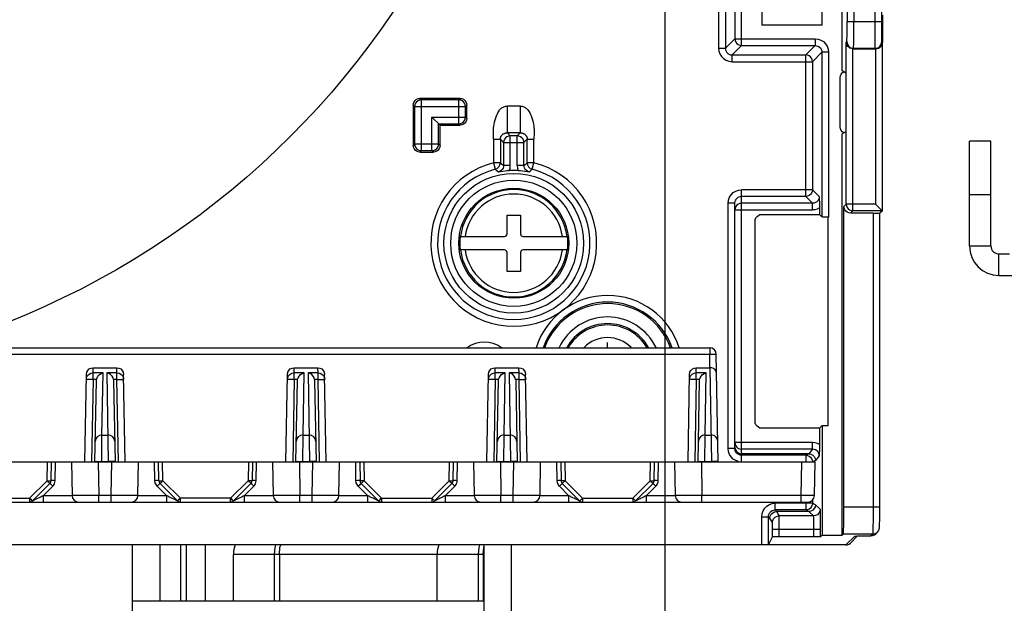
# Model space of a CAD drawing. Extents: x 33 to 410, y 33 to 287.
# Tile 84 of 90: x 306.45 to 318.71, y 211.27 to 218.53. Entities that reach past the tile are written whole.
import ezdxf

# ---------------------------------------------------------------- set-up
doc = ezdxf.new("R2010")
doc.units = 0
doc.header["$LTSCALE"] = 23.1
doc.layers.get('0').update_dxf_attribs({"linetype": 'CONTINUOUS'})
for name, color, linetype in [('ALL_AXIS', 7, 'CONTINUOUS'), ('ALL_CURVE', 7, 'CONTINUOUS'), ('ALL_DIM', 7, 'CONTINUOUS'), ('ALL_FEATURES', 7, 'CONTINUOUS')]:
    doc.layers.add(name, color=color, linetype=linetype)
doc.dimstyles.get("Standard").update_dxf_attribs({"dimtxt": 2.5, "dimasz": 2.5, "dimexe": 1.25, "dimexo": 0.625, "dimtad": 1, "dimcen": 2.5, "dimazin": 3, "dimtfac": 1, "dimtmove": 0, "dimatfit": 3})

# ---------------------------------------------------------------- blocks, each defined once
blk = doc.blocks.new('_OPEN')
at = {"color": 0, "linetype": 'BYBLOCK'}
for p, q in [((0, 0), (-1, 0.25)), ((-1, -0.25), (0, 0)), ((-1, 0), (0, 0))]:
    blk.add_line(p, q, dxfattribs=at)
blk = doc.blocks.new('*D37')
at = {"layer": 'ALL_DIM', "color": 2, "linetype": 'CONTINUOUS'}
for p, q in [((314.489, 200.627), (314.489, 255.698)), ((322.672, 250.29), (322.672, 255.698)), ((314.489, 254.698), (318.581, 254.698)), ((322.672, 254.698), (318.581, 254.698)), ((322.672, 200.627), (322.672, 240.247))]:
    blk.add_line(p, q, dxfattribs=at)
at = {"layer": 'ALL_DIM', "color": 2, "linetype": 'CONTINUOUS', "xscale": 2, "yscale": 2, "zscale": 2, "rotation": 180}
blk.add_blockref('_OPEN', (314.489, 254.698), dxfattribs=at)
at = {"layer": 'ALL_DIM', "color": 2, "linetype": 'CONTINUOUS', "xscale": 2, "yscale": 2, "zscale": 2}
blk.add_blockref('_OPEN', (322.672, 254.698), dxfattribs=at)
blk = doc.blocks.new('*D39')
at = {"layer": 'ALL_DIM', "color": 2, "linetype": 'CONTINUOUS'}
for p, q in [((266.176, 174.83), (266.176, 261.698)), ((330.396, 251), (330.396, 261.698)), ((266.176, 260.698), (298.286, 260.698)), ((330.396, 260.698), (298.286, 260.698))]:
    blk.add_line(p, q, dxfattribs=at)
at = {"layer": 'ALL_DIM', "color": 2, "linetype": 'CONTINUOUS', "xscale": 2, "yscale": 2, "zscale": 2, "rotation": 180}
blk.add_blockref('_OPEN', (266.176, 260.698), dxfattribs=at)
at = {"layer": 'ALL_DIM', "color": 2, "linetype": 'CONTINUOUS', "xscale": 2, "yscale": 2, "zscale": 2}
blk.add_blockref('_OPEN', (330.396, 260.698), dxfattribs=at)
blk = doc.blocks.new('*D40')
at = {"layer": 'ALL_DIM', "color": 2, "linetype": 'CONTINUOUS'}
for p, q in [((266.176, 174.83), (266.176, 255.698)), ((314.489, 200.627), (314.489, 255.698)), ((266.176, 254.698), (290.333, 254.698)), ((314.489, 254.698), (290.333, 254.698))]:
    blk.add_line(p, q, dxfattribs=at)
at = {"layer": 'ALL_DIM', "color": 2, "linetype": 'CONTINUOUS', "xscale": 2, "yscale": 2, "zscale": 2, "rotation": 180}
blk.add_blockref('_OPEN', (266.176, 254.698), dxfattribs=at)
at = {"layer": 'ALL_DIM', "color": 2, "linetype": 'CONTINUOUS', "xscale": 2, "yscale": 2, "zscale": 2}
blk.add_blockref('_OPEN', (314.489, 254.698), dxfattribs=at)

msp = doc.modelspace()

# ---------------------------------------------------------------- linework, layer by layer
at = {"color": 2, "linetype": 'CONTINUOUS'}
msp.add_circle((302.491, 224.413), 10.366, dxfattribs=at)
at = {"layer": 'ALL_AXIS', "color": 7, "linetype": 'CONTINUOUS'}
for radius, start, end in [(0.668, 25.3862, 154.6138), (0.585, 29.4125, 150.5875)]:
    msp.add_arc((313.771, 214.165), radius, start, end, dxfattribs=at)
at = {"layer": 'ALL_AXIS', "color": 9, "linetype": 'CONTINUOUS'}
for radius, start, end in [(0.568, 30.6325, 149.3675), (0.411, 44.7617, 135.2383)]:
    msp.add_arc((313.771, 214.165), radius, start, end, dxfattribs=at)
at = {"layer": 'ALL_CURVE', "color": 40, "linetype": 'CONTINUOUS'}
msp.add_line((313.771, 214.449), (313.771, 214.516), dxfattribs=at)
at = {"layer": 'ALL_FEATURES', "color": 9, "linetype": 'CONTINUOUS'}
for p, q in [((316.757, 231.542), (316.757, 218.513)), ((316.84, 231.544), (316.84, 218.513)), ((317.099, 231.547), (317.099, 218.513)), ((317.183, 231.549), (317.183, 218.513)), ((315.155, 225.765), (315.155, 218.179)), ((315.239, 225.765), (315.239, 218.179)), ((315.356, 225.647), (315.356, 218.297)), ((315.44, 218.213), (315.44, 225.731)), ((316.757, 218.513), (317.183, 218.513)), ((315.356, 218.297), (315.239, 218.179)), ((315.356, 218.297), (316.358, 218.297)), ((316.358, 218.297), (316.358, 218.213)), ((315.155, 218.179), (315.239, 218.179)), ((315.44, 218.213), (315.322, 218.096)), ((315.44, 218.213), (316.358, 218.213)), ((316.241, 218.096), (316.358, 218.213)), ((316.745, 218.255), (316.752, 218.262)), ((316.745, 216.239), (316.745, 218.255)), ((316.828, 216.156), (316.828, 218.173)), ((316.83, 218.173), (316.836, 218.179)), ((316.836, 218.179), (317.103, 218.179)), ((317.103, 218.179), (317.109, 218.173)), ((317.111, 218.173), (317.111, 216.239)), ((317.187, 218.262), (317.194, 218.255)), ((317.194, 218.255), (317.194, 216.156)), ((315.322, 218.012), (315.322, 218.096)), ((315.322, 218.096), (316.241, 218.096)), ((316.241, 216.334), (316.241, 218.096)), ((316.324, 218.012), (316.442, 218.13)), ((316.442, 218.13), (316.442, 216.078)), ((316.525, 218.13), (316.442, 218.13)), ((316.525, 218.13), (316.525, 216.077)), ((315.322, 218.012), (316.324, 218.012)), ((316.324, 218.012), (316.324, 216.418)), ((311.451, 217.537), (311.433, 217.555)), ((311.451, 216.905), (311.451, 217.537)), ((311.916, 217.537), (311.451, 217.537)), ((311.916, 217.537), (311.934, 217.555)), ((311.916, 217.239), (311.916, 217.537)), ((311.367, 217.454), (311.35, 217.471)), ((311.367, 217.454), (311.367, 216.988)), ((311.367, 217.454), (312, 217.454)), ((312, 217.454), (312.018, 217.471)), ((312, 217.322), (312, 217.454)), ((312.522, 217.125), (312.522, 217.459)), ((312.682, 217.459), (312.522, 217.459)), ((312.682, 217.459), (312.682, 217.125)), ((311.582, 216.905), (311.582, 217.322)), ((311.582, 217.322), (312, 217.322)), ((312, 217.322), (312.018, 217.304)), ((311.666, 216.988), (311.666, 217.239)), ((311.666, 217.239), (311.916, 217.239)), ((311.916, 217.239), (311.934, 217.221)), ((312.351, 217.046), (312.351, 216.753)), ((312.351, 217.046), (312.435, 217.046)), ((312.435, 217.046), (312.435, 216.753)), ((312.475, 217.005), (312.435, 217.046)), ((312.682, 217.125), (312.522, 217.125)), ((312.559, 217.089), (312.522, 217.125)), ((312.559, 216.721), (312.559, 217.089)), ((312.645, 217.089), (312.559, 217.089)), ((312.645, 217.089), (312.682, 217.125)), ((312.645, 216.721), (312.645, 217.089)), ((312.729, 217.005), (312.77, 217.046)), ((312.77, 216.753), (312.77, 217.046)), ((312.77, 217.046), (312.853, 217.046)), ((312.853, 216.753), (312.853, 217.046)), ((312.855, 217.1), (312.854, 217.068)), ((311.367, 216.988), (311.35, 216.97)), ((311.367, 216.988), (311.666, 216.988)), ((311.666, 216.988), (311.684, 216.97)), ((312.475, 217.005), (312.475, 216.721)), ((312.475, 217.005), (312.729, 217.005)), ((312.729, 216.721), (312.729, 217.005)), ((311.451, 216.905), (311.433, 216.887)), ((311.451, 216.905), (311.582, 216.905)), ((311.582, 216.905), (311.6, 216.887)), ((312.351, 216.753), (312.371, 216.672)), ((312.435, 216.753), (312.351, 216.753)), ((312.559, 216.721), (312.475, 216.721)), ((312.729, 216.721), (312.645, 216.721)), ((312.853, 216.753), (312.77, 216.753)), ((312.833, 216.672), (312.853, 216.753)), ((315.441, 213.029), (315.441, 216.418)), ((316.324, 216.418), (315.441, 216.418)), ((316.241, 216.334), (315.441, 216.334)), ((316.325, 216.25), (316.241, 216.334)), ((316.409, 216.333), (316.324, 216.418)), ((315.274, 213.194), (315.274, 216.251)), ((315.358, 216.251), (315.274, 216.251)), ((316.325, 216.25), (315.441, 216.25)), ((316.325, 216.166), (316.325, 216.25)), ((316.714, 216.209), (316.745, 216.239)), ((317.111, 216.239), (316.745, 216.239)), ((315.358, 216.166), (316.325, 216.166)), ((316.798, 216.125), (316.828, 216.156)), ((317.194, 216.156), (316.828, 216.156)), ((317.079, 216.125), (317.079, 212.463)), ((311.917, 215.751), (311.917, 215.751)), ((313.287, 215.751), (313.288, 215.751)), ((318.28, 215.718), (318.547, 215.718)), ((318.648, 215.351), (318.648, 215.618)), ((292.459, 214.368), (315.044, 214.368)), ((315.044, 214.449), (315.044, 214.368)), ((315.047, 214.201), (315.044, 214.368)), ((307.36, 214.136), (307.361, 214.201)), ((307.36, 214.055), (307.36, 214.136)), ((307.485, 214.136), (307.36, 214.136)), ((307.471, 213.363), (307.485, 214.136)), ((307.533, 214.136), (307.55, 213.029)), ((307.658, 214.136), (307.533, 214.136)), ((307.658, 214.136), (307.657, 214.201)), ((307.658, 214.055), (307.658, 214.136)), ((309.865, 214.136), (309.866, 214.201)), ((309.865, 214.055), (309.865, 214.136)), ((309.99, 214.136), (309.865, 214.136)), ((309.976, 213.363), (309.99, 214.136)), ((310.038, 214.136), (310.055, 213.029)), ((310.163, 214.136), (310.038, 214.136)), ((310.163, 214.136), (310.162, 214.201)), ((310.163, 214.055), (310.163, 214.136)), ((312.37, 214.136), (312.371, 214.201)), ((312.37, 214.055), (312.37, 214.136)), ((312.495, 214.136), (312.37, 214.136)), ((312.481, 213.363), (312.495, 214.136)), ((312.543, 214.136), (312.56, 213.029)), ((312.668, 214.136), (312.543, 214.136)), ((312.668, 214.136), (312.667, 214.201)), ((312.668, 214.055), (312.668, 214.136)), ((314.875, 214.136), (314.876, 214.201)), ((314.875, 214.055), (314.875, 214.136)), ((315, 214.136), (314.875, 214.136)), ((314.986, 213.363), (315, 214.136)), ((315.046, 214.201), (315.065, 213.029)), ((307.322, 214.056), (307.3, 214.056)), ((307.36, 214.055), (307.342, 213.029)), ((307.402, 214.055), (307.36, 214.055)), ((307.658, 214.055), (307.615, 214.055)), ((307.676, 213.029), (307.658, 214.055)), ((307.658, 214.055), (307.684, 214.055)), ((309.827, 214.056), (309.805, 214.056)), ((309.865, 214.055), (309.847, 213.029)), ((309.907, 214.055), (309.865, 214.055)), ((310.163, 214.055), (310.12, 214.055)), ((310.181, 213.029), (310.163, 214.055)), ((310.163, 214.055), (310.189, 214.055)), ((312.332, 214.056), (312.31, 214.056)), ((312.37, 214.055), (312.352, 213.029)), ((312.412, 214.055), (312.37, 214.055)), ((312.668, 214.055), (312.625, 214.055)), ((312.686, 213.029), (312.668, 214.055)), ((312.668, 214.055), (312.681, 214.055)), ((312.681, 214.055), (312.706, 214.056)), ((314.837, 214.056), (314.815, 214.056)), ((314.875, 214.055), (314.857, 213.029)), ((314.917, 214.055), (314.875, 214.055)), ((307.467, 213.029), (307.471, 213.363)), ((309.972, 213.029), (309.976, 213.363)), ((312.477, 213.029), (312.481, 213.363)), ((314.982, 213.029), (314.986, 213.363)), ((316.325, 213.27), (315.358, 213.27)), ((316.325, 213.186), (316.325, 213.27)), ((315.358, 213.194), (315.274, 213.194)), ((316.325, 213.186), (315.441, 213.186)), ((316.278, 213.129), (316.241, 213.111)), ((316.241, 213.111), (316.241, 213.029)), ((316.241, 213.111), (316.241, 213.111)), ((316.325, 213.186), (316.278, 213.129)), ((306.786, 212.794), (306.791, 213.029)), ((306.887, 212.794), (306.891, 213.029)), ((307.408, 213.036), (307.435, 213.035)), ((307.425, 213.029), (307.432, 212.61)), ((307.435, 213.035), (307.467, 213.035)), ((307.467, 213.035), (307.55, 213.035)), ((307.582, 213.035), (307.55, 213.035)), ((307.609, 213.036), (307.582, 213.035)), ((307.585, 212.61), (307.592, 213.029)), ((308.131, 212.794), (308.127, 213.029)), ((308.231, 212.794), (308.227, 213.029)), ((309.296, 213.029), (309.291, 212.794)), ((309.392, 212.794), (309.396, 213.029)), ((309.913, 213.036), (309.94, 213.035)), ((309.93, 213.029), (309.937, 212.61)), ((309.94, 213.035), (309.972, 213.035)), ((309.972, 213.035), (310.055, 213.035)), ((310.087, 213.035), (310.055, 213.035)), ((310.114, 213.036), (310.087, 213.035)), ((310.09, 212.61), (310.097, 213.029)), ((310.636, 212.794), (310.632, 213.029)), ((310.732, 213.029), (310.736, 212.794)), ((311.796, 212.794), (311.801, 213.029)), ((311.897, 212.794), (311.901, 213.029)), ((312.418, 213.036), (312.445, 213.035)), ((312.435, 213.029), (312.442, 212.61)), ((312.445, 213.035), (312.477, 213.035)), ((312.477, 213.035), (312.56, 213.035)), ((312.592, 213.035), (312.56, 213.035)), ((312.619, 213.036), (312.592, 213.035)), ((312.595, 212.61), (312.602, 213.029)), ((313.141, 212.794), (313.137, 213.029)), ((313.237, 213.029), (313.241, 212.794)), ((314.301, 212.794), (314.306, 213.029)), ((314.402, 212.794), (314.406, 213.029)), ((314.923, 213.036), (314.95, 213.035)), ((314.94, 213.029), (314.947, 212.61)), ((314.95, 213.035), (314.982, 213.035)), ((314.982, 213.035), (315.065, 213.035)), ((316.182, 212.61), (316.19, 213.029)), ((316.323, 213.043), (316.324, 213.029)), ((316.361, 213.046), (316.329, 213.03)), ((316.409, 213.103), (316.361, 213.046)), ((306.569, 212.577), (306.786, 212.794)), ((308.448, 212.577), (308.231, 212.794)), ((309.291, 212.794), (309.074, 212.577)), ((310.736, 212.794), (310.953, 212.577)), ((311.579, 212.577), (311.796, 212.794)), ((313.241, 212.794), (313.458, 212.577)), ((314.084, 212.577), (314.301, 212.794)), ((306.742, 212.61), (306.857, 212.725)), ((308.275, 212.61), (308.16, 212.725)), ((309.247, 212.61), (309.362, 212.725)), ((310.78, 212.61), (310.665, 212.725)), ((311.752, 212.61), (311.867, 212.725)), ((313.285, 212.61), (313.17, 212.725)), ((314.257, 212.61), (314.372, 212.725)), ((305.943, 212.577), (306.569, 212.577)), ((306.569, 212.577), (306.569, 212.528)), ((306.742, 212.528), (306.742, 212.61)), ((306.742, 212.61), (307.098, 212.61)), ((307.432, 212.528), (307.432, 212.61)), ((307.585, 212.61), (307.432, 212.61)), ((307.585, 212.528), (307.585, 212.61)), ((307.919, 212.61), (308.275, 212.61)), ((308.275, 212.61), (308.275, 212.528)), ((308.448, 212.528), (308.448, 212.577)), ((309.074, 212.577), (308.448, 212.577)), ((309.074, 212.528), (309.074, 212.577)), ((309.247, 212.528), (309.247, 212.61)), ((309.247, 212.61), (309.603, 212.61)), ((309.937, 212.528), (309.937, 212.61)), ((310.09, 212.61), (309.937, 212.61)), ((310.09, 212.528), (310.09, 212.61)), ((310.424, 212.61), (310.78, 212.61)), ((310.78, 212.61), (310.78, 212.528)), ((310.953, 212.577), (310.953, 212.528)), ((310.953, 212.577), (311.579, 212.577)), ((311.579, 212.577), (311.579, 212.528)), ((311.752, 212.528), (311.752, 212.61)), ((311.752, 212.61), (312.108, 212.61)), ((312.442, 212.528), (312.442, 212.61)), ((312.595, 212.61), (312.442, 212.61)), ((312.595, 212.528), (312.595, 212.61)), ((312.929, 212.61), (313.285, 212.61)), ((313.285, 212.61), (313.285, 212.528)), ((313.458, 212.577), (313.458, 212.528)), ((313.458, 212.577), (314.084, 212.577)), ((314.084, 212.577), (314.084, 212.528)), ((314.257, 212.528), (314.257, 212.61)), ((314.257, 212.61), (314.613, 212.61)), ((314.947, 212.528), (314.947, 212.61)), ((316.182, 212.61), (314.947, 212.61)), ((315.859, 212.43), (315.859, 212.513)), ((316.324, 212.513), (315.859, 212.513)), ((316.182, 212.528), (316.182, 212.61)), ((316.241, 212.528), (316.241, 212.43)), ((316.324, 212.513), (316.323, 212.498)), ((316.324, 212.553), (316.324, 212.513)), ((316.361, 212.495), (316.324, 212.513)), ((315.878, 212.411), (315.859, 212.43)), ((315.908, 212.356), (315.878, 212.411)), ((316.241, 212.43), (316.241, 212.43)), ((316.278, 212.411), (316.241, 212.43)), ((316.338, 212.356), (316.278, 212.411)), ((316.421, 212.439), (316.361, 212.495)), ((317.163, 212.463), (316.714, 212.463)), ((315.692, 211.994), (315.692, 212.346)), ((315.692, 212.346), (315.776, 212.346)), ((315.794, 212.328), (315.776, 212.346)), ((315.824, 212.272), (315.794, 212.328)), ((315.825, 212.224), (315.825, 212.253)), ((316.338, 212.356), (315.908, 212.356)), ((315.908, 212.26), (315.908, 212.317)), ((315.908, 212.189), (315.908, 212.26)), ((315.825, 212.189), (315.825, 212.224)), ((315.825, 212.189), (316.425, 212.189)), ((315.908, 212.095), (315.908, 212.189)), ((316.342, 212.095), (316.342, 212.189)), ((316.425, 212.096), (316.425, 212.189)), ((317.075, 212.129), (316.709, 212.129)), ((317.075, 212.129), (317.053, 212.107)), ((316.74, 211.994), (316.85, 212.104)), ((316.888, 212.106), (316.897, 212.106)), ((316.914, 212.106), (316.936, 212.107)), ((316.956, 212.107), (316.96, 212.107)), ((308.191, 211.994), (308.191, 211.292)), ((308.451, 211.994), (308.451, 211.292)), ((312.235, 211.877), (309.108, 211.877)), ((309.622, 211.292), (309.622, 211.877)), ((309.681, 211.877), (309.681, 211.292)), ((312.161, 211.292), (312.161, 211.877)), ((312.22, 211.877), (312.22, 211.292))]:
    msp.add_line(p, q, dxfattribs=at)
at = {"layer": 'ALL_FEATURES', "color": 7, "linetype": 'CONTINUOUS'}
for p, q in [((315.692, 225.479), (315.692, 218.465)), ((316.694, 217.897), (316.694, 225.081)), ((316.443, 218.465), (316.443, 224.811)), ((317.195, 218.59), (317.195, 218.255)), ((316.443, 218.465), (315.692, 218.465)), ((316.828, 218.173), (317.111, 218.173)), ((316.737, 217.875), (316.694, 217.897)), ((316.671, 217.198), (316.671, 217.813)), ((316.696, 217.873), (316.713, 217.886)), ((316.739, 217.792), (316.739, 217.137)), ((311.934, 217.555), (311.433, 217.555)), ((311.35, 217.471), (311.35, 216.97)), ((312.018, 217.304), (312.018, 217.471)), ((311.684, 217.221), (311.582, 217.322)), ((311.684, 216.97), (311.684, 217.221)), ((311.684, 217.221), (311.934, 217.221)), ((316.739, 217.137), (316.694, 217.115)), ((316.694, 212.114), (316.694, 217.115)), ((316.713, 217.126), (316.696, 217.139)), ((318.547, 217.021), (318.28, 217.021)), ((318.547, 215.718), (318.547, 217.021)), ((311.433, 216.887), (311.6, 216.887)), ((318.547, 216.353), (318.28, 216.353)), ((315.358, 213.194), (315.358, 216.251)), ((316.41, 216.19), (316.41, 216.109)), ((316.714, 212.463), (316.714, 216.209)), ((317.194, 216.156), (317.111, 216.239)), ((312.519, 215.868), (312.519, 216.102)), ((312.519, 216.102), (312.686, 216.102)), ((312.686, 216.102), (312.686, 215.868)), ((315.692, 216.109), (316.41, 216.109)), ((316.41, 216.109), (316.442, 216.078)), ((316.518, 213.48), (316.518, 216.077)), ((317.079, 216.125), (316.798, 216.125)), ((317.195, 216.155), (317.163, 216.124)), ((317.163, 212.44), (317.163, 216.124)), ((315.608, 213.531), (315.608, 216.026)), ((311.935, 215.835), (312.485, 215.835)), ((312.719, 215.835), (313.27, 215.835)), ((312.485, 215.668), (311.935, 215.668)), ((312.519, 215.401), (312.519, 215.634)), ((312.686, 215.634), (312.686, 215.401)), ((313.27, 215.668), (312.719, 215.668)), ((318.648, 215.618), (318.781, 215.618)), ((312.686, 215.401), (312.519, 215.401)), ((292.459, 214.449), (315.044, 214.449)), ((315.149, 213.029), (315.126, 214.368)), ((307.258, 213.029), (307.277, 214.118)), ((307.361, 214.201), (307.657, 214.201)), ((307.759, 213.029), (307.74, 214.118)), ((309.763, 213.029), (309.782, 214.118)), ((309.866, 214.201), (310.162, 214.201)), ((310.264, 213.029), (310.245, 214.118)), ((312.268, 213.029), (312.287, 214.118)), ((312.371, 214.201), (312.667, 214.201)), ((312.769, 213.029), (312.75, 214.118)), ((314.773, 213.029), (314.792, 214.118)), ((314.876, 214.201), (315.047, 214.201)), ((307.383, 213.029), (307.401, 214.042)), ((307.616, 214.042), (307.634, 213.029)), ((309.888, 213.029), (309.906, 214.042)), ((310.121, 214.042), (310.139, 213.029)), ((312.393, 213.029), (312.411, 214.042)), ((312.626, 214.042), (312.644, 213.029)), ((314.898, 213.029), (314.916, 214.042)), ((316.443, 213.48), (316.41, 213.448)), ((316.443, 213.48), (316.443, 212.114)), ((316.443, 213.48), (316.518, 213.48)), ((307.471, 213.363), (307.546, 213.363)), ((309.976, 213.363), (310.051, 213.363)), ((312.481, 213.363), (312.556, 213.363)), ((314.986, 213.363), (315.061, 213.363)), ((316.41, 213.448), (315.692, 213.448)), ((316.41, 213.448), (316.41, 213.246)), ((316.278, 213.129), (315.441, 213.129)), ((316.241, 213.111), (315.441, 213.111)), ((316.409, 213.146), (316.409, 213.103)), ((291.146, 213.029), (316.357, 213.029)), ((306.837, 212.794), (306.841, 213.029)), ((307.091, 213.029), (307.098, 212.61)), ((307.919, 212.61), (307.926, 213.029)), ((308.181, 212.794), (308.177, 213.029)), ((309.346, 213.029), (309.342, 212.794)), ((309.596, 213.029), (309.603, 212.61)), ((310.424, 212.61), (310.431, 213.029)), ((310.682, 213.029), (310.686, 212.794)), ((311.847, 212.794), (311.851, 213.029)), ((312.101, 213.029), (312.108, 212.61)), ((312.929, 212.61), (312.936, 213.029)), ((313.187, 213.029), (313.191, 212.794)), ((314.352, 212.794), (314.356, 213.029)), ((314.606, 213.029), (314.613, 212.61)), ((316.321, 213.049), (316.323, 213.043)), ((316.349, 212.61), (316.357, 213.029)), ((306.605, 212.543), (306.822, 212.76)), ((308.412, 212.543), (308.195, 212.76)), ((309.327, 212.76), (309.11, 212.543)), ((310.7, 212.76), (310.917, 212.543)), ((311.615, 212.543), (311.832, 212.76)), ((313.205, 212.76), (313.422, 212.543)), ((314.12, 212.543), (314.337, 212.76)), ((305.943, 212.528), (308.444, 212.528)), ((308.448, 212.528), (310.949, 212.528)), ((310.953, 212.528), (313.454, 212.528)), ((313.458, 212.528), (316.266, 212.528)), ((316.323, 212.498), (316.321, 212.492)), ((316.241, 212.43), (315.859, 212.43)), ((316.278, 212.411), (315.878, 212.411)), ((317.162, 212.358), (317.163, 212.397)), ((317.163, 212.397), (317.163, 212.44)), ((315.776, 211.995), (315.776, 212.346)), ((317.161, 212.265), (317.162, 212.291)), ((317.162, 212.322), (317.162, 212.358)), ((317.162, 212.291), (317.162, 212.322)), ((315.825, 212.094), (315.825, 212.189)), ((316.709, 212.129), (316.694, 212.114)), ((317.095, 212.118), (317.112, 212.131)), ((317.134, 212.154), (317.112, 212.131)), ((315.776, 211.995), (315.825, 212.094)), ((316.342, 212.095), (315.908, 212.095)), ((316.443, 212.114), (316.425, 212.096)), ((316.443, 212.114), (316.694, 212.114)), ((316.799, 212.018), (316.887, 212.106)), ((316.861, 212.105), (316.867, 212.105)), ((316.867, 212.105), (316.882, 212.106)), ((316.882, 212.106), (316.897, 212.106)), ((316.897, 212.106), (316.915, 212.106)), ((316.915, 212.106), (316.936, 212.107)), ((316.936, 212.107), (316.96, 212.107)), ((316.96, 212.107), (316.986, 212.107)), ((316.986, 212.107), (317.017, 212.107)), ((317.017, 212.107), (317.053, 212.107)), ((315.692, 211.994), (291.81, 211.994)), ((307.851, 204.721), (307.851, 211.994)), ((308.521, 211.994), (308.521, 211.292)), ((308.757, 211.994), (308.757, 211.292)), ((312.235, 208.729), (312.235, 211.994)), ((312.569, 211.994), (312.569, 204.721)), ((316.74, 211.994), (315.776, 211.994)), ((309.108, 211.292), (309.108, 211.877)), ((311.647, 211.292), (311.647, 211.877)), ((312.235, 211.292), (307.851, 211.292))]:
    msp.add_line(p, q, dxfattribs=at)
at = {"layer": 'ALL_FEATURES', "color": 3, "linetype": 'CONTINUOUS'}
for p, q in [((318.28, 215.718), (318.28, 217.021)), ((318.648, 215.351), (343.798, 215.351))]:
    msp.add_line(p, q, dxfattribs=at)
at = {"layer": 'ALL_FEATURES', "color": 9, "linetype": 'CONTINUOUS'}
for points in [[(316.752, 218.262), (316.753, 218.267), (316.754, 218.278), (316.754, 218.297), (316.755, 218.322), (316.756, 218.353), (316.756, 218.389), (316.756, 218.428), (316.757, 218.47), (316.757, 218.513)], [(316.836, 218.179), (316.837, 218.185), (316.837, 218.2), (316.838, 218.225), (316.839, 218.259), (316.839, 218.3), (316.84, 218.347), (316.84, 218.4), (316.84, 218.455), (316.84, 218.513)], [(317.099, 218.513), (317.099, 218.455), (317.099, 218.4), (317.1, 218.347), (317.1, 218.3), (317.101, 218.259), (317.101, 218.225), (317.102, 218.2), (317.103, 218.185), (317.103, 218.179)], [(317.183, 218.513), (317.183, 218.47), (317.183, 218.428), (317.183, 218.389), (317.184, 218.353), (317.184, 218.322), (317.185, 218.297), (317.185, 218.278), (317.186, 218.267), (317.187, 218.262)], [(315.356, 218.297), (315.359, 218.275), (315.367, 218.255), (315.381, 218.238), (315.398, 218.224), (315.418, 218.216), (315.44, 218.213)], [(316.358, 218.297), (316.395, 218.293), (316.429, 218.281), (316.46, 218.262), (316.487, 218.236), (316.507, 218.205), (316.521, 218.168), (316.525, 218.13)], [(315.155, 218.179), (315.159, 218.143), (315.171, 218.108), (315.19, 218.077), (315.215, 218.051), (315.247, 218.03), (315.283, 218.017), (315.322, 218.012)], [(315.239, 218.179), (315.241, 218.161), (315.247, 218.144), (315.256, 218.128), (315.269, 218.115), (315.284, 218.105), (315.303, 218.098), (315.322, 218.096)], [(316.358, 218.213), (316.376, 218.211), (316.394, 218.205), (316.409, 218.196), (316.422, 218.183), (316.433, 218.167), (316.439, 218.149), (316.442, 218.13)], [(316.752, 218.262), (316.755, 218.241), (316.764, 218.22), (316.777, 218.203), (316.794, 218.19), (316.814, 218.182), (316.836, 218.179)], [(317.103, 218.179), (317.125, 218.182), (317.145, 218.19), (317.163, 218.203), (317.176, 218.22), (317.184, 218.241), (317.187, 218.262)], [(316.324, 218.012), (316.321, 218.034), (316.313, 218.054), (316.3, 218.071), (316.283, 218.084), (316.262, 218.093), (316.241, 218.096)], [(311.451, 217.537), (311.429, 217.534), (311.409, 217.526), (311.392, 217.513), (311.379, 217.495), (311.37, 217.475), (311.367, 217.454)], [(312, 217.454), (311.997, 217.475), (311.989, 217.495), (311.975, 217.513), (311.958, 217.526), (311.938, 217.534), (311.916, 217.537)], [(312.351, 217.068), (312.349, 217.1), (312.349, 217.111), (312.348, 217.123), (312.348, 217.137), (312.348, 217.152), (312.349, 217.169), (312.351, 217.188), (312.353, 217.209), (312.357, 217.233), (312.362, 217.26), (312.369, 217.288), (312.377, 217.314), (312.386, 217.337), (312.394, 217.356), (312.402, 217.373), (312.41, 217.388), (312.418, 217.4), (312.426, 217.411), (312.434, 217.42), (312.442, 217.428), (312.451, 217.435), (312.459, 217.441), (312.469, 217.446), (312.478, 217.451), (312.489, 217.454), (312.5, 217.457), (312.511, 217.459), (312.522, 217.459)], [(312.682, 217.459), (312.693, 217.459), (312.705, 217.457), (312.716, 217.454), (312.726, 217.451), (312.736, 217.446), (312.745, 217.441), (312.754, 217.435), (312.762, 217.428), (312.77, 217.42), (312.778, 217.411), (312.786, 217.4), (312.794, 217.388), (312.802, 217.373), (312.811, 217.356), (312.819, 217.337), (312.827, 217.314), (312.835, 217.288), (312.842, 217.26), (312.848, 217.233), (312.851, 217.209), (312.854, 217.188), (312.855, 217.169), (312.856, 217.152), (312.856, 217.137), (312.856, 217.123), (312.856, 217.111), (312.855, 217.1)], [(311.916, 217.239), (311.938, 217.242), (311.958, 217.25), (311.976, 217.263), (311.989, 217.281), (311.997, 217.301), (312, 217.322)], [(312.351, 217.046), (312.351, 217.057), (312.351, 217.068)], [(312.435, 217.046), (312.435, 217.052), (312.435, 217.057), (312.436, 217.062), (312.437, 217.067), (312.439, 217.071), (312.44, 217.076), (312.442, 217.08), (312.445, 217.085), (312.448, 217.09), (312.451, 217.094), (312.455, 217.099), (312.46, 217.104), (312.465, 217.108), (312.471, 217.112), (312.476, 217.115), (312.481, 217.118), (312.486, 217.119), (312.49, 217.121), (312.493, 217.121), (312.496, 217.122), (312.498, 217.123), (312.501, 217.123), (312.503, 217.124), (312.505, 217.124), (312.507, 217.124), (312.509, 217.125), (312.511, 217.125), (312.513, 217.125), (312.516, 217.125), (312.518, 217.125), (312.52, 217.125), (312.522, 217.125)], [(312.559, 217.089), (312.537, 217.086), (312.517, 217.078), (312.5, 217.064), (312.487, 217.047), (312.478, 217.027), (312.475, 217.005)], [(312.729, 217.005), (312.726, 217.027), (312.718, 217.047), (312.704, 217.064), (312.687, 217.078), (312.667, 217.086), (312.645, 217.089)], [(312.682, 217.125), (312.684, 217.125), (312.687, 217.125), (312.689, 217.125), (312.691, 217.125), (312.693, 217.125), (312.695, 217.125), (312.697, 217.124), (312.699, 217.124), (312.701, 217.124), (312.704, 217.123), (312.706, 217.123), (312.709, 217.122), (312.711, 217.121), (312.715, 217.121), (312.719, 217.119), (312.723, 217.118), (312.728, 217.115), (312.734, 217.112), (312.739, 217.108), (312.744, 217.104), (312.749, 217.099), (312.753, 217.095), (312.756, 217.09), (312.759, 217.085), (312.762, 217.08), (312.764, 217.076), (312.766, 217.071), (312.767, 217.067), (312.768, 217.062), (312.769, 217.057), (312.77, 217.052), (312.77, 217.046)], [(312.854, 217.068), (312.853, 217.057), (312.853, 217.046)], [(311.367, 216.988), (311.37, 216.967), (311.379, 216.946), (311.392, 216.929), (311.409, 216.916), (311.43, 216.907), (311.451, 216.905)], [(311.582, 216.905), (311.604, 216.908), (311.624, 216.916), (311.642, 216.929), (311.655, 216.947), (311.663, 216.967), (311.666, 216.988)], [(312.371, 216.672), (312.397, 216.683), (312.417, 216.702), (312.43, 216.726), (312.435, 216.753)], [(312.371, 216.672), (312.383, 216.662), (312.396, 216.651), (312.41, 216.639)], [(312.475, 216.721), (312.473, 216.702), (312.468, 216.685), (312.458, 216.67), (312.445, 216.656), (312.428, 216.645), (312.41, 216.639)], [(312.435, 216.753), (312.447, 216.743), (312.461, 216.732), (312.475, 216.721)], [(312.546, 216.656), (312.556, 216.688), (312.559, 216.721)], [(312.645, 216.721), (312.649, 216.688), (312.658, 216.656)], [(312.729, 216.721), (312.742, 216.731), (312.755, 216.742), (312.77, 216.753)], [(312.795, 216.639), (312.776, 216.645), (312.76, 216.656), (312.746, 216.67), (312.736, 216.686), (312.731, 216.703), (312.729, 216.721)], [(312.77, 216.753), (312.774, 216.726), (312.787, 216.702), (312.808, 216.683), (312.833, 216.672)], [(312.795, 216.639), (312.807, 216.649), (312.819, 216.66), (312.833, 216.672)], [(315.274, 216.251), (315.278, 216.288), (315.291, 216.323), (315.311, 216.355), (315.337, 216.381), (315.369, 216.401), (315.404, 216.414), (315.441, 216.418)], [(315.373, 216.299), (315.375, 216.302), (315.382, 216.31), (315.39, 216.317), (315.399, 216.323), (315.411, 216.329), (315.425, 216.333), (315.441, 216.334)], [(316.324, 216.418), (316.321, 216.396), (316.313, 216.376), (316.3, 216.359), (316.283, 216.346), (316.262, 216.337), (316.241, 216.334)], [(316.409, 216.333), (316.407, 216.314), (316.4, 216.297), (316.39, 216.281), (316.378, 216.268), (316.362, 216.258), (316.345, 216.252), (316.325, 216.25)], [(315.441, 216.25), (315.42, 216.247), (315.399, 216.239), (315.382, 216.225), (315.369, 216.208), (315.36, 216.188), (315.358, 216.166)], [(316.41, 216.19), (316.384, 216.177), (316.355, 216.169), (316.325, 216.166)], [(316.745, 216.239), (316.748, 216.218), (316.756, 216.197), (316.77, 216.18), (316.787, 216.167), (316.807, 216.158), (316.828, 216.156)], [(315.044, 214.368), (315.069, 214.369), (315.092, 214.369), (315.11, 214.369), (315.122, 214.369), (315.126, 214.368)], [(307.276, 214.055), (307.28, 214.08), (307.292, 214.103), (307.311, 214.121), (307.334, 214.132), (307.36, 214.136)], [(307.658, 214.136), (307.683, 214.132), (307.706, 214.121), (307.725, 214.103), (307.737, 214.08), (307.741, 214.055)], [(309.781, 214.055), (309.785, 214.08), (309.797, 214.103), (309.816, 214.121), (309.839, 214.132), (309.865, 214.136)], [(310.163, 214.136), (310.188, 214.132), (310.211, 214.121), (310.23, 214.103), (310.242, 214.08), (310.246, 214.055)], [(312.286, 214.055), (312.29, 214.08), (312.302, 214.103), (312.321, 214.121), (312.344, 214.132), (312.37, 214.136)], [(312.668, 214.136), (312.693, 214.132), (312.716, 214.121), (312.735, 214.103), (312.747, 214.08), (312.751, 214.055)], [(314.791, 214.055), (314.795, 214.08), (314.807, 214.103), (314.826, 214.121), (314.849, 214.132), (314.875, 214.136)], [(307.3, 214.056), (307.292, 214.056), (307.285, 214.056), (307.28, 214.055), (307.277, 214.055), (307.276, 214.055)], [(307.36, 214.055), (307.346, 214.055), (307.322, 214.056)], [(307.684, 214.055), (307.707, 214.056), (307.717, 214.056), (307.725, 214.056), (307.732, 214.056), (307.737, 214.055), (307.74, 214.055), (307.741, 214.055)], [(309.805, 214.056), (309.797, 214.056), (309.79, 214.056), (309.785, 214.055), (309.782, 214.055), (309.781, 214.055)], [(309.865, 214.055), (309.851, 214.055), (309.827, 214.056)], [(310.189, 214.055), (310.212, 214.056), (310.222, 214.056), (310.23, 214.056), (310.237, 214.056), (310.242, 214.055), (310.245, 214.055), (310.246, 214.055)], [(312.31, 214.056), (312.302, 214.056), (312.295, 214.056), (312.29, 214.055), (312.287, 214.055), (312.286, 214.055)], [(312.37, 214.055), (312.356, 214.055), (312.332, 214.056)], [(312.706, 214.056), (312.727, 214.056), (312.735, 214.056), (312.742, 214.056), (312.747, 214.055), (312.75, 214.055), (312.751, 214.055)], [(314.815, 214.056), (314.807, 214.056), (314.8, 214.056), (314.795, 214.055), (314.792, 214.055), (314.791, 214.055)], [(314.875, 214.055), (314.861, 214.055), (314.837, 214.056)], [(315.358, 213.27), (315.36, 213.248), (315.369, 213.228), (315.382, 213.211), (315.399, 213.197), (315.42, 213.189), (315.441, 213.186)], [(316.41, 213.246), (316.385, 213.259), (316.357, 213.267), (316.325, 213.27)], [(315.404, 213.032), (315.369, 213.044), (315.337, 213.064), (315.311, 213.09), (315.291, 213.122), (315.278, 213.157), (315.274, 213.194)], [(315.441, 213.111), (315.423, 213.113), (315.405, 213.119), (315.389, 213.129), (315.376, 213.142), (315.366, 213.158), (315.361, 213.17)], [(316.409, 213.103), (316.407, 213.122), (316.4, 213.14), (316.389, 213.156), (316.376, 213.169), (316.361, 213.178), (316.344, 213.184), (316.325, 213.186)], [(307.384, 213.035), (307.39, 213.035), (307.408, 213.036)], [(307.634, 213.035), (307.627, 213.035), (307.609, 213.036)], [(309.889, 213.035), (309.895, 213.035), (309.913, 213.036)], [(310.139, 213.035), (310.132, 213.035), (310.114, 213.036)], [(312.394, 213.035), (312.4, 213.035), (312.418, 213.036)], [(312.644, 213.035), (312.637, 213.035), (312.619, 213.036)], [(314.899, 213.035), (314.905, 213.035), (314.923, 213.036)], [(315.149, 213.035), (315.142, 213.035), (315.124, 213.036), (315.097, 213.035), (315.065, 213.035)], [(306.786, 212.794), (306.806, 212.794), (306.822, 212.794), (306.833, 212.794)], [(306.786, 212.794), (306.8, 212.781), (306.811, 212.77), (306.819, 212.762), (306.822, 212.76)], [(306.857, 212.725), (306.844, 212.739), (306.832, 212.75), (306.825, 212.757), (306.822, 212.76)], [(306.887, 212.794), (306.867, 212.795), (306.851, 212.795), (306.84, 212.795), (306.833, 212.794)], [(306.857, 212.725), (306.866, 212.736), (306.874, 212.747), (306.88, 212.761), (306.885, 212.777), (306.887, 212.794)], [(308.177, 212.795), (308.166, 212.795), (308.15, 212.795), (308.131, 212.794)], [(308.16, 212.725), (308.145, 212.745), (308.135, 212.769), (308.131, 212.794)], [(308.193, 212.757), (308.185, 212.75), (308.173, 212.739), (308.16, 212.725)], [(308.177, 212.795), (308.185, 212.794), (308.195, 212.794), (308.212, 212.794), (308.231, 212.794)], [(308.193, 212.757), (308.198, 212.762), (308.206, 212.77), (308.217, 212.781), (308.231, 212.794)], [(309.338, 212.794), (309.327, 212.794), (309.311, 212.794), (309.291, 212.794)], [(309.327, 212.76), (309.324, 212.762), (309.316, 212.77), (309.305, 212.781), (309.291, 212.794)], [(309.362, 212.725), (309.349, 212.739), (309.337, 212.75), (309.33, 212.757), (309.327, 212.76)], [(309.392, 212.794), (309.372, 212.795), (309.356, 212.795), (309.345, 212.795), (309.338, 212.794)], [(309.362, 212.725), (309.371, 212.736), (309.379, 212.747), (309.385, 212.761), (309.39, 212.777), (309.392, 212.794)], [(310.682, 212.795), (310.671, 212.795), (310.655, 212.795), (310.636, 212.794)], [(310.665, 212.725), (310.65, 212.745), (310.64, 212.769), (310.636, 212.794)], [(310.698, 212.757), (310.69, 212.75), (310.678, 212.739), (310.665, 212.725)], [(310.736, 212.794), (310.717, 212.794), (310.7, 212.794), (310.69, 212.794), (310.682, 212.795)], [(310.736, 212.794), (310.722, 212.781), (310.711, 212.77), (310.703, 212.762), (310.698, 212.757)], [(311.796, 212.794), (311.816, 212.794), (311.832, 212.794), (311.843, 212.794)], [(311.796, 212.794), (311.81, 212.781), (311.821, 212.77), (311.829, 212.762), (311.832, 212.76)], [(311.867, 212.725), (311.854, 212.739), (311.842, 212.75), (311.835, 212.757), (311.832, 212.76)], [(311.897, 212.794), (311.877, 212.795), (311.861, 212.795), (311.85, 212.795), (311.843, 212.794)], [(311.867, 212.725), (311.876, 212.736), (311.884, 212.747), (311.89, 212.761), (311.895, 212.777), (311.897, 212.794)], [(313.187, 212.795), (313.176, 212.795), (313.16, 212.795), (313.141, 212.794)], [(313.17, 212.725), (313.155, 212.745), (313.145, 212.769), (313.141, 212.794)], [(313.203, 212.757), (313.195, 212.75), (313.183, 212.739), (313.17, 212.725)], [(313.241, 212.794), (313.222, 212.794), (313.205, 212.794), (313.195, 212.794), (313.187, 212.795)], [(313.241, 212.794), (313.227, 212.781), (313.216, 212.77), (313.208, 212.762), (313.203, 212.757)], [(314.301, 212.794), (314.321, 212.794), (314.337, 212.794), (314.348, 212.794)], [(314.301, 212.794), (314.315, 212.781), (314.326, 212.77), (314.334, 212.762), (314.337, 212.76)], [(314.372, 212.725), (314.359, 212.739), (314.347, 212.75), (314.34, 212.757), (314.337, 212.76)], [(314.402, 212.794), (314.382, 212.795), (314.366, 212.795), (314.355, 212.795), (314.348, 212.794)], [(314.372, 212.725), (314.381, 212.736), (314.389, 212.747), (314.395, 212.761), (314.4, 212.777), (314.402, 212.794)], [(306.569, 212.577), (306.583, 212.564), (306.594, 212.553), (306.602, 212.545), (306.605, 212.543)], [(306.687, 212.582), (306.674, 212.575), (306.661, 212.569), (306.65, 212.563), (306.64, 212.558), (306.632, 212.554), (306.625, 212.551), (306.619, 212.549), (306.614, 212.547), (306.61, 212.545), (306.607, 212.544), (306.605, 212.543), (306.605, 212.543)], [(306.742, 212.61), (306.734, 212.606), (306.724, 212.601), (306.712, 212.595), (306.687, 212.582)], [(307.432, 212.61), (307.353, 212.61), (307.278, 212.61), (307.212, 212.61), (307.161, 212.61), (307.128, 212.61), (307.107, 212.61), (307.098, 212.61)], [(307.919, 212.61), (307.91, 212.61), (307.883, 212.61), (307.841, 212.61), (307.786, 212.61), (307.726, 212.61), (307.66, 212.61), (307.585, 212.61)], [(308.305, 212.595), (308.294, 212.601), (308.284, 212.606), (308.275, 212.61)], [(308.412, 212.543), (308.412, 212.543), (308.41, 212.544), (308.407, 212.545), (308.403, 212.547), (308.398, 212.549), (308.393, 212.551), (308.386, 212.554), (308.377, 212.558), (308.367, 212.563), (308.356, 212.569), (308.343, 212.575), (308.33, 212.582), (308.305, 212.595)], [(308.412, 212.543), (308.415, 212.545), (308.423, 212.553), (308.434, 212.564), (308.448, 212.577)], [(309.11, 212.543), (309.107, 212.545), (309.099, 212.553), (309.088, 212.564), (309.074, 212.577)], [(309.192, 212.582), (309.179, 212.575), (309.166, 212.569), (309.155, 212.563), (309.145, 212.558), (309.137, 212.554), (309.13, 212.551), (309.124, 212.549), (309.119, 212.547), (309.115, 212.545), (309.112, 212.544), (309.11, 212.543), (309.11, 212.543)], [(309.247, 212.61), (309.239, 212.606), (309.229, 212.601), (309.217, 212.595), (309.192, 212.582)], [(309.937, 212.61), (309.858, 212.61), (309.783, 212.61), (309.717, 212.61), (309.666, 212.61), (309.633, 212.61), (309.612, 212.61), (309.603, 212.61)], [(310.424, 212.61), (310.415, 212.61), (310.388, 212.61), (310.346, 212.61), (310.291, 212.61), (310.231, 212.61), (310.165, 212.61), (310.09, 212.61)], [(310.81, 212.595), (310.799, 212.601), (310.789, 212.606), (310.78, 212.61)], [(310.917, 212.543), (310.917, 212.543), (310.915, 212.544), (310.912, 212.545), (310.908, 212.547), (310.903, 212.549), (310.898, 212.551), (310.891, 212.554), (310.882, 212.558), (310.872, 212.563), (310.861, 212.569), (310.848, 212.575), (310.835, 212.582), (310.81, 212.595)], [(310.953, 212.577), (310.939, 212.564), (310.928, 212.553), (310.92, 212.545), (310.917, 212.543)], [(311.579, 212.577), (311.593, 212.564), (311.604, 212.553), (311.612, 212.545), (311.615, 212.543)], [(311.697, 212.582), (311.684, 212.575), (311.671, 212.569), (311.66, 212.563), (311.65, 212.558), (311.642, 212.554), (311.635, 212.551), (311.629, 212.549), (311.624, 212.547), (311.62, 212.545), (311.617, 212.544), (311.615, 212.543), (311.615, 212.543)], [(311.752, 212.61), (311.744, 212.606), (311.734, 212.601), (311.722, 212.595), (311.697, 212.582)], [(312.442, 212.61), (312.363, 212.61), (312.288, 212.61), (312.222, 212.61), (312.171, 212.61), (312.138, 212.61), (312.117, 212.61), (312.108, 212.61)], [(312.929, 212.61), (312.92, 212.61), (312.893, 212.61), (312.851, 212.61), (312.796, 212.61), (312.736, 212.61), (312.67, 212.61), (312.595, 212.61)], [(313.315, 212.595), (313.304, 212.601), (313.294, 212.606), (313.285, 212.61)], [(313.422, 212.543), (313.422, 212.543), (313.42, 212.544), (313.417, 212.545), (313.413, 212.547), (313.408, 212.549), (313.403, 212.551), (313.396, 212.554), (313.387, 212.558), (313.377, 212.563), (313.366, 212.569), (313.353, 212.575), (313.34, 212.582), (313.315, 212.595)], [(313.458, 212.577), (313.444, 212.564), (313.433, 212.553), (313.425, 212.545), (313.422, 212.543)], [(314.084, 212.577), (314.098, 212.564), (314.109, 212.553), (314.117, 212.545), (314.12, 212.543)], [(314.202, 212.582), (314.189, 212.575), (314.176, 212.569), (314.165, 212.563), (314.155, 212.558), (314.147, 212.554), (314.14, 212.551), (314.134, 212.549), (314.129, 212.547), (314.125, 212.545), (314.122, 212.544), (314.12, 212.543), (314.12, 212.543)], [(314.257, 212.61), (314.249, 212.606), (314.239, 212.601), (314.227, 212.595), (314.202, 212.582)], [(314.947, 212.61), (314.868, 212.61), (314.793, 212.61), (314.727, 212.61), (314.676, 212.61), (314.643, 212.61), (314.622, 212.61), (314.613, 212.61)], [(315.692, 212.346), (315.697, 212.384), (315.709, 212.419), (315.729, 212.45), (315.755, 212.477), (315.787, 212.497), (315.822, 212.509), (315.859, 212.513)], [(316.349, 212.61), (316.345, 212.61), (316.329, 212.61), (316.306, 212.61), (316.278, 212.61), (316.249, 212.61), (316.218, 212.61), (316.182, 212.61)], [(315.776, 212.346), (315.778, 212.365), (315.784, 212.383), (315.794, 212.398), (315.807, 212.412), (315.823, 212.422), (315.841, 212.428), (315.859, 212.43)], [(316.421, 212.439), (316.417, 212.413), (316.405, 212.39), (316.387, 212.371), (316.363, 212.36), (316.338, 212.356)], [(316.425, 212.189), (316.425, 212.237), (316.425, 212.283), (316.425, 212.325), (316.424, 212.363), (316.423, 212.394), (316.423, 212.418), (316.422, 212.433), (316.421, 212.439)], [(317.079, 212.463), (317.079, 212.399), (317.079, 212.339), (317.079, 212.283), (317.078, 212.233), (317.078, 212.192), (317.077, 212.159), (317.076, 212.138), (317.075, 212.129)], [(315.824, 212.272), (315.828, 212.298), (315.84, 212.321), (315.859, 212.34), (315.882, 212.351), (315.908, 212.356)], [(315.825, 212.253), (315.825, 212.263), (315.824, 212.27), (315.824, 212.272)], [(315.908, 212.317), (315.908, 212.337), (315.908, 212.351), (315.908, 212.356)], [(316.342, 212.189), (316.342, 212.221), (316.342, 212.251), (316.341, 212.28), (316.341, 212.305), (316.34, 212.326), (316.339, 212.341), (316.338, 212.352), (316.338, 212.356)], [(317.134, 212.154), (317.124, 212.145), (317.101, 212.133), (317.075, 212.129)], [(316.85, 212.104), (316.855, 212.105), (316.868, 212.105), (316.882, 212.106)], [(309.622, 211.877), (309.63, 211.963), (309.639, 211.994)], [(309.681, 211.877), (309.689, 211.963), (309.698, 211.994)], [(312.161, 211.877), (312.169, 211.963), (312.178, 211.994)], [(312.22, 211.877), (312.228, 211.963), (312.235, 211.987)]]:
    msp.add_lwpolyline(points, dxfattribs=at)
at = {"layer": 'ALL_FEATURES', "color": 7, "linetype": 'CONTINUOUS'}
for points in [[(316.828, 218.173), (316.809, 218.175), (316.791, 218.182), (316.777, 218.191), (316.765, 218.202), (316.756, 218.215), (316.75, 218.228), (316.746, 218.241), (316.745, 218.255)], [(317.109, 218.173), (317.13, 218.175), (317.148, 218.182), (317.162, 218.191), (317.174, 218.202), (317.183, 218.215), (317.189, 218.228), (317.193, 218.242), (317.194, 218.255)], [(316.671, 217.813), (316.674, 217.835), (316.682, 217.855), (316.696, 217.873)], [(316.737, 217.875), (316.738, 217.872), (316.738, 217.864), (316.738, 217.85), (316.739, 217.833), (316.739, 217.813), (316.739, 217.792)], [(311.35, 217.471), (311.352, 217.493), (311.361, 217.513), (311.374, 217.53), (311.391, 217.544), (311.412, 217.552), (311.433, 217.555)], [(311.934, 217.555), (311.956, 217.552), (311.976, 217.544), (311.993, 217.53), (312.006, 217.513), (312.015, 217.493), (312.018, 217.471)], [(312.018, 217.304), (312.015, 217.283), (312.006, 217.263), (311.993, 217.245), (311.976, 217.232), (311.956, 217.224), (311.934, 217.221)], [(316.696, 217.139), (316.682, 217.157), (316.674, 217.177), (316.671, 217.198)], [(311.433, 216.887), (311.412, 216.89), (311.391, 216.898), (311.374, 216.911), (311.361, 216.929), (311.352, 216.949), (311.35, 216.97)], [(311.684, 216.97), (311.681, 216.949), (311.672, 216.929), (311.659, 216.911), (311.642, 216.898), (311.622, 216.89), (311.6, 216.887)], [(312.41, 216.639), (312.437, 216.644), (312.465, 216.648), (312.493, 216.652), (312.52, 216.655), (312.546, 216.656)], [(312.658, 216.656), (312.684, 216.655), (312.711, 216.652), (312.739, 216.648), (312.767, 216.644), (312.795, 216.639)], [(316.409, 216.333), (316.409, 216.289), (316.41, 216.268), (316.41, 216.244), (316.41, 216.218), (316.41, 216.19)], [(315.358, 216.251), (315.358, 216.255), (315.358, 216.26), (315.359, 216.265), (315.36, 216.27), (315.361, 216.276), (315.364, 216.282), (315.367, 216.289), (315.37, 216.295), (315.373, 216.299)], [(316.798, 216.125), (316.776, 216.128), (316.756, 216.136), (316.739, 216.15), (316.726, 216.167), (316.717, 216.187), (316.714, 216.209)], [(315.608, 216.026), (315.611, 216.048), (315.619, 216.068), (315.633, 216.085), (315.65, 216.098), (315.67, 216.107), (315.692, 216.109)], [(316.525, 216.077), (316.498, 216.077), (316.48, 216.077), (316.464, 216.077), (316.452, 216.077), (316.445, 216.078), (316.442, 216.078)], [(317.079, 216.125), (317.101, 216.125), (317.122, 216.125), (317.139, 216.125), (317.152, 216.124), (317.16, 216.124), (317.163, 216.124)], [(307.277, 214.118), (307.282, 214.144), (307.294, 214.167), (307.312, 214.186), (307.335, 214.197), (307.361, 214.201)], [(307.402, 214.055), (307.409, 214.076), (307.421, 214.097), (307.438, 214.115), (307.459, 214.128), (307.485, 214.136)], [(307.615, 214.055), (307.609, 214.076), (307.597, 214.097), (307.579, 214.115), (307.558, 214.128), (307.533, 214.136)], [(307.657, 214.201), (307.682, 214.197), (307.705, 214.186), (307.723, 214.167), (307.736, 214.144), (307.74, 214.118)], [(309.782, 214.118), (309.787, 214.144), (309.799, 214.167), (309.817, 214.186), (309.84, 214.197), (309.866, 214.201)], [(309.907, 214.055), (309.914, 214.076), (309.926, 214.097), (309.943, 214.115), (309.964, 214.128), (309.99, 214.136)], [(310.12, 214.055), (310.114, 214.076), (310.102, 214.097), (310.084, 214.115), (310.063, 214.128), (310.038, 214.136)], [(310.162, 214.201), (310.187, 214.197), (310.21, 214.186), (310.228, 214.167), (310.241, 214.144), (310.245, 214.118)], [(312.287, 214.118), (312.292, 214.144), (312.304, 214.167), (312.322, 214.186), (312.345, 214.197), (312.371, 214.201)], [(312.412, 214.055), (312.419, 214.076), (312.431, 214.097), (312.448, 214.115), (312.469, 214.128), (312.495, 214.136)], [(312.625, 214.055), (312.619, 214.076), (312.607, 214.097), (312.589, 214.115), (312.568, 214.128), (312.543, 214.136)], [(312.667, 214.201), (312.692, 214.197), (312.715, 214.186), (312.733, 214.167), (312.746, 214.144), (312.75, 214.118)], [(314.792, 214.118), (314.797, 214.144), (314.809, 214.167), (314.827, 214.186), (314.85, 214.197), (314.876, 214.201)], [(314.917, 214.055), (314.924, 214.076), (314.936, 214.097), (314.953, 214.115), (314.974, 214.128), (315, 214.136)], [(315.13, 214.13), (315.124, 214.155), (315.111, 214.175), (315.092, 214.19), (315.069, 214.198), (315.047, 214.201)], [(307.401, 214.042), (307.401, 214.049), (307.402, 214.055)], [(307.615, 214.055), (307.616, 214.049), (307.616, 214.042)], [(309.906, 214.042), (309.906, 214.049), (309.907, 214.055)], [(310.12, 214.055), (310.121, 214.049), (310.121, 214.042)], [(312.411, 214.042), (312.411, 214.049), (312.412, 214.055)], [(312.625, 214.055), (312.626, 214.049), (312.626, 214.042)], [(314.916, 214.042), (314.916, 214.049), (314.917, 214.055)], [(315.692, 213.448), (315.67, 213.45), (315.65, 213.459), (315.633, 213.472), (315.619, 213.489), (315.611, 213.509), (315.608, 213.531)], [(316.41, 213.246), (316.41, 213.218), (316.41, 213.192), (316.41, 213.168), (316.409, 213.146)], [(315.358, 213.213), (315.362, 213.187), (315.374, 213.164), (315.392, 213.145), (315.415, 213.133), (315.441, 213.129)], [(315.361, 213.17), (315.36, 213.176), (315.358, 213.194)], [(316.241, 213.111), (316.262, 213.108), (316.283, 213.1), (316.3, 213.086), (316.313, 213.069), (316.321, 213.049)], [(316.278, 213.129), (316.304, 213.125), (316.327, 213.113), (316.345, 213.095), (316.357, 213.072), (316.361, 213.046)], [(315.794, 212.328), (315.798, 212.354), (315.81, 212.377), (315.829, 212.395), (315.852, 212.407), (315.878, 212.411)], [(316.321, 212.492), (316.313, 212.472), (316.3, 212.454), (316.283, 212.441), (316.262, 212.433), (316.241, 212.43)], [(316.361, 212.495), (316.357, 212.469), (316.345, 212.446), (316.327, 212.427), (316.304, 212.415), (316.278, 212.411)], [(316.709, 212.129), (316.71, 212.137), (316.711, 212.156), (316.712, 212.187), (316.713, 212.229), (316.713, 212.279), (316.714, 212.337), (316.714, 212.399), (316.714, 212.463)], [(317.134, 212.154), (317.136, 212.155), (317.146, 212.168), (317.152, 212.181), (317.156, 212.192), (317.158, 212.201), (317.159, 212.207), (317.159, 212.212), (317.16, 212.217), (317.16, 212.222), (317.16, 212.229), (317.16, 212.236), (317.161, 212.245), (317.161, 212.265)], [(315.908, 212.095), (315.887, 212.095), (315.867, 212.095), (315.85, 212.095), (315.836, 212.094), (315.828, 212.094), (315.825, 212.094)], [(316.425, 212.096), (316.422, 212.096), (316.414, 212.096), (316.4, 212.095), (316.383, 212.095), (316.363, 212.095), (316.342, 212.095)], [(316.74, 211.994), (316.762, 211.997), (316.782, 212.005), (316.799, 212.018)], [(317.053, 212.107), (317.074, 212.11), (317.095, 212.118)], [(315.776, 211.995), (315.773, 211.995), (315.764, 211.995), (315.751, 211.994), (315.734, 211.994), (315.714, 211.994), (315.692, 211.994)]]:
    msp.add_lwpolyline(points, dxfattribs=at)
at = {"layer": 'ALL_FEATURES', "color": 9, "linetype": 'CONTINUOUS'}
for radius in [0.87, 0.786, 0.685]:
    msp.add_circle((312.602, 215.751), radius, dxfattribs=at)
at = {"layer": 'ALL_FEATURES', "color": 7, "linetype": 'CONTINUOUS'}
msp.add_circle((312.602, 215.751), 0.685, dxfattribs=at)
at = {"layer": 'ALL_FEATURES', "color": 9, "linetype": 'CONTINUOUS'}
for centre, radius, start, end in [((312.602, 215.751), 1.033, 104.0693, 75.9307), ((312.602, 215.751), 0.949, 104.0691, 75.931), ((312.602, 215.751), 0.669, 7.1749, 172.8251), ((312.602, 215.751), 0.612, 7.8464, 172.1536), ((312.602, 215.751), 0.669, 187.1749, 352.8251), ((312.602, 215.751), 0.612, 187.8464, 352.1536), ((313.771, 214.165), 0.936, 17.6588, 162.3412), ((313.771, 214.165), 0.853, 19.4611, 160.5389), ((312.235, 214.165), 0.356, 53.205, 126.795)]:
    msp.add_arc(centre, radius, start, end, dxfattribs=at)
at = {"layer": 'ALL_FEATURES', "color": 7, "linetype": 'CONTINUOUS'}
for centre, radius, start, end in [((312.602, 215.751), 0.907, 86.4598, 93.5402), ((312.602, 215.751), 0.673, 172.8686, 187.1314), ((312.485, 215.868), 0.0334, 270, 360), ((312.719, 215.868), 0.0334, 180, 270), ((312.602, 215.751), 0.673, 352.8686, 7.1314), ((318.648, 215.718), 0.1, 180, 270), ((312.485, 215.634), 0.0334, 0, 90), ((312.719, 215.634), 0.0334, 90, 180), ((313.771, 214.165), 0.835, 19.903, 160.097), ((315.044, 214.367), 0.0818, 1, 90), ((307.471, 213.28), 0.0835, 90, 179), ((307.546, 213.28), 0.0835, 1, 90), ((309.976, 213.28), 0.0835, 90, 179), ((310.051, 213.28), 0.0835, 1, 90), ((312.481, 213.28), 0.0835, 90, 179), ((312.556, 213.28), 0.0835, 1, 90), ((314.986, 213.28), 0.0835, 90, 179), ((315.061, 213.28), 0.0835, 1, 90), ((306.786, 212.795), 0.0501, 315, 359), ((308.231, 212.795), 0.0501, 181, 225), ((309.291, 212.795), 0.0501, 315, 359), ((310.736, 212.795), 0.0501, 181, 225), ((311.796, 212.795), 0.0501, 315, 359), ((313.241, 212.795), 0.0501, 181, 225), ((314.301, 212.795), 0.0501, 315, 359), ((306.569, 212.578), 0.0501, 270, 315), ((307.182, 212.612), 0.0835, 181, 270), ((307.835, 212.612), 0.0835, 270, 359), ((308.448, 212.578), 0.0501, 225, 270), ((309.074, 212.578), 0.0501, 270, 315), ((309.687, 212.612), 0.0835, 181, 270), ((310.34, 212.612), 0.0835, 270, 359), ((310.953, 212.578), 0.0501, 225, 270), ((311.579, 212.578), 0.0501, 270, 315), ((312.192, 212.612), 0.0835, 181, 270), ((312.845, 212.612), 0.0835, 270, 359), ((313.458, 212.578), 0.0501, 225, 270), ((314.084, 212.578), 0.0501, 270, 315), ((314.697, 212.612), 0.0835, 181, 270), ((316.266, 212.612), 0.0835, 270, 358.9826), ((309.442, 211.877), 0.334, 159.3291, 180), ((311.981, 211.877), 0.334, 159.3291, 180)]:
    msp.add_arc(centre, radius, start, end, dxfattribs=at)
at = {"layer": 'ALL_FEATURES', "color": 3, "linetype": 'CONTINUOUS'}
msp.add_arc((318.648, 215.718), 0.367, 180, 270, dxfattribs=at)

# ---------------------------------------------------------------- dimensions: what is measured, and where the dimension line sits
at = {"layer": 'ALL_DIM', "color": 2, "linetype": 'CONTINUOUS'}
for base, p1, p2, picture, middle in [((330.396, 260.698), (266.176, 173.83), (330.396, 250), '*D39', (291.406, 260.698)), ((314.489, 254.698), (266.176, 173.83), (314.489, 199.627), '*D40', (283.453, 254.698)), ((322.672, 254.698), (314.489, 199.627), (322.672, 199.627), '*D37', (315.829, 254.698))]:
    dim = msp.add_linear_dim(base=base, p1=p1, p2=p2, dimstyle='Standard', dxfattribs=at)
    dim.commit()
    dim.dimension.update_dxf_attribs({"geometry": picture, "text_midpoint": middle, "dimtype": 128})

doc.saveas('drawing.dxf')
